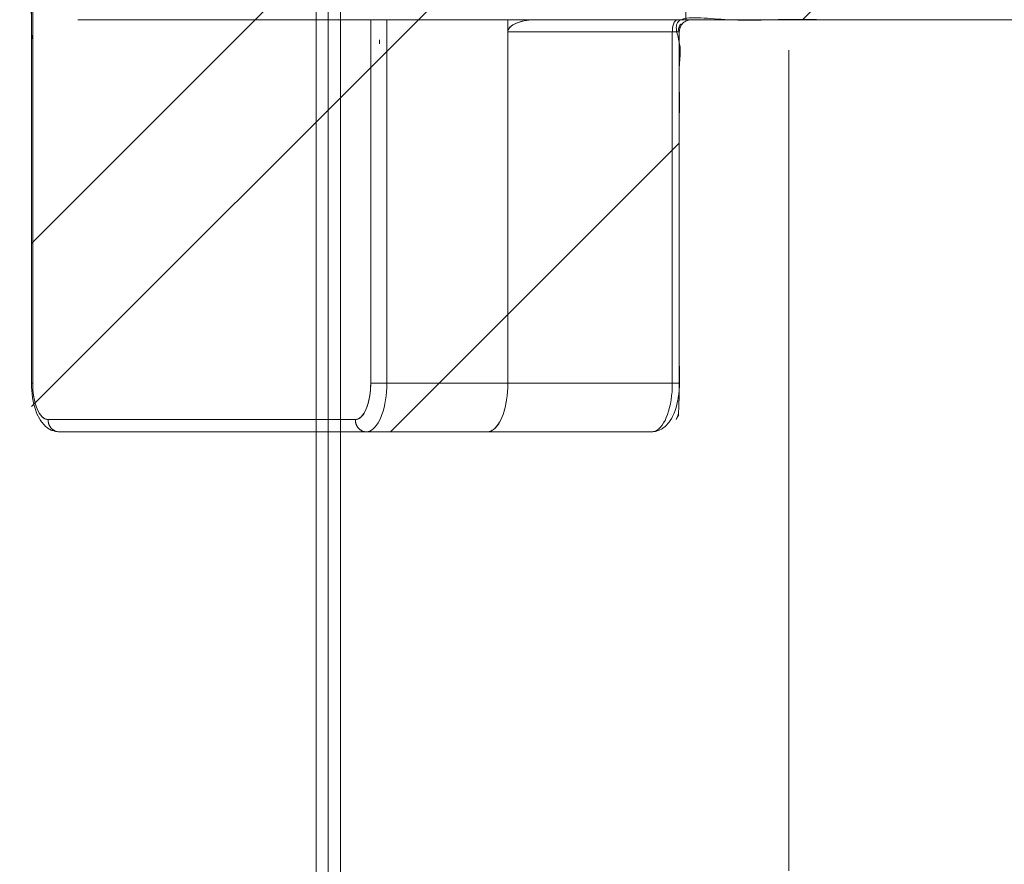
# Model space of a CAD drawing. Header units: inches. Extents: x -434 to -285, y -58 to 33.
# Tile 55 of 103: x -318.06 to -316.46, y -38.44 to -37.07. Entities that reach past the tile are written whole.
import ezdxf

# ---------------------------------------------------------------- set-up
doc = ezdxf.new("R2010")
doc.units = ezdxf.units.IN
doc.header["$LTSCALE"] = 32
doc.header["$MEASUREMENT"] = 0
doc.linetypes.add('Dash Style-1', pattern=[0.083328, 0.041656, -0.041672])
for name, color, linetype, lineweight in [('DashLine', 7, 'Dash Style-1', 13), ('DashLineFill', 7, 'Dash Style-1', 13), ('Drawing', 7, 'Continuous', 18), ('SolidLine', 7, 'Continuous', 15)]:
    doc.layers.add(name, color=color, linetype=linetype, lineweight=lineweight)

# ---------------------------------------------------------------- blocks, each defined once
blk = doc.blocks.new('30W 7.5D LEG SURROUND (2D)')
at = {"layer": 'DashLine', "flags": 128}
blk.add_lwpolyline([(-15, -10.78444881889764), (-15, -3.288385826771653), (-14.25196850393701, -3.288385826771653), (-14.25196850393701, -9.921265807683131), (-15, -10.78444881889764)], close=True, dxfattribs=at)
at = {"layer": 'SolidLine', "flags": 128}
blk.add_lwpolyline([(-15.01968503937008, -3.268700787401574), (15.01968503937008, -3.268700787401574), (15.01968503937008, -10.78444881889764), (-15.01968503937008, -10.78444881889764)], close=True, dxfattribs=at)
blk = doc.blocks.new('TiMotion_Handset (2D)')
at = {"layer": 'DashLineFill', "linetype": 'Continuous', "lineweight": 13}
h = blk.add_hatch(dxfattribs=at)
h.set_pattern_fill('Steel', color=253, style=0, pattern_type=2)
h.set_pattern_definition([(45, (0, 0), (-1.61301565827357, 1.935715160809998), []), (45, (-1.0608, 1.0608), (-0.4723460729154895, 0.4167612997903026), [])])
h.paths.add_polyline_path([(-0.5650679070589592, 2.440944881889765), (-0.5636889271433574, 2.443168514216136), (-0.5621892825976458, 2.445271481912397), (-0.5605689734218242, 2.447253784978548), (-0.5588279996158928, 2.449115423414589), (-0.5569663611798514, 2.45085639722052), (-0.5549840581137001, 2.452476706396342), (-0.5528810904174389, 2.453976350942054), (-0.5506574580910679, 2.455355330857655), (-0.5483514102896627, 2.456591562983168), (-0.5460011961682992, 2.457662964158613), (-0.543606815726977, 2.458569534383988), (-0.5411682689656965, 2.459311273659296), (-0.5386855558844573, 2.459888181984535), (-0.5361586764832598, 2.460300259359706), (-0.5335876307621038, 2.460547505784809), (-0.5309724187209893, 2.460629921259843), (0.4425815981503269, 2.460629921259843), (0.4451968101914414, 2.460547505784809), (0.4477678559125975, 2.460300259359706), (0.450294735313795, 2.459888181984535), (0.4527774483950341, 2.459311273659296), (0.4552159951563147, 2.458569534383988), (0.4576103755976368, 2.457662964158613), (0.4599605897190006, 2.456591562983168), (0.4622666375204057, 2.455355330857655), (0.4644902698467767, 2.453976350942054), (0.4665932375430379, 2.452476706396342), (0.4685755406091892, 2.45085639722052), (0.4704371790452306, 2.449115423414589), (0.472178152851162, 2.447253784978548), (0.4737984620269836, 2.445271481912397), (0.4752981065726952, 2.443168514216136), (0.4766770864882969, 2.440944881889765), (0.4779133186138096, 2.43863883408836), (0.478984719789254, 2.436288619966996), (0.47989129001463, 2.433894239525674), (0.4806330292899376, 2.431455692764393), (0.4812099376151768, 2.428972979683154), (0.4816220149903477, 2.426446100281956), (0.4818692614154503, 2.423875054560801), (0.4819516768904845, 2.421259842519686), (0.4819516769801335, 1.765582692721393), (0.4825163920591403, 1.763951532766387), (0.4830058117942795, 1.762300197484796), (0.4834199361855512, 1.760628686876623), (0.4837587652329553, 1.758937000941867), (0.4840222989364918, 1.757225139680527), (0.4842105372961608, 1.755493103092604), (0.4843234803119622, 1.753740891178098), (0.484361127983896, 1.751968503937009), (0.484361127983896, -1.751965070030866), (0.4842787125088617, -1.75458028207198), (0.4840314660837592, -1.757151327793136), (0.4836193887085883, -1.759678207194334), (0.483042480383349, -1.762160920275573), (0.4823007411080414, -1.764599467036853), (0.4813941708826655, -1.766993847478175), (0.4803227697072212, -1.769344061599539), (0.4790865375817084, -1.771650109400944), (0.4777075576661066, -1.773873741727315), (0.4762079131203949, -1.775976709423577), (0.4745876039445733, -1.777959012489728), (0.4728466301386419, -1.779820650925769), (0.4709849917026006, -1.781561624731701), (0.4690026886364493, -1.783181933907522), (0.4668997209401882, -1.784681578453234), (0.4646760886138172, -1.786060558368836), (0.4623700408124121, -1.787296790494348), (0.4600198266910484, -1.788368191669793), (0.4576254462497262, -1.789274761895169), (0.4551868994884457, -1.790016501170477), (0.4527041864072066, -1.790593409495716), (0.4501773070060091, -1.791005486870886), (0.447606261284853, -1.791252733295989), (0.4449910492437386, -1.791335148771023), (-1.79051826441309, -1.791335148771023), (-1.793133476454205, -1.791252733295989), (-1.795704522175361, -1.791005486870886), (-1.798231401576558, -1.790593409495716), (-1.800714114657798, -1.790016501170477), (-1.803152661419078, -1.789274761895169), (-1.8055470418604, -1.788368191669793), (-1.807897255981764, -1.787296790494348), (-1.810203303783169, -1.786060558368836), (-1.81242693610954, -1.784681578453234), (-1.814529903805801, -1.783181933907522), (-1.816512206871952, -1.781561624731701), (-1.818373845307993, -1.779820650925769), (-1.820114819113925, -1.777959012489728), (-1.821735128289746, -1.775976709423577), (-1.823234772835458, -1.773873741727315), (-1.82461375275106, -1.771650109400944), (-1.825849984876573, -1.769344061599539), (-1.826921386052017, -1.766993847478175), (-1.827827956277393, -1.764599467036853), (-1.828569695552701, -1.762160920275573), (-1.82914660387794, -1.759678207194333), (-1.829558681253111, -1.757151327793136), (-1.829805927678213, -1.75458028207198), (-1.829888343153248, -1.751965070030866), (-1.829888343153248, 1.751968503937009), (-1.829805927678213, 1.754583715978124), (-1.829558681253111, 1.75715476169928), (-1.82914660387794, 1.759681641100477), (-1.828569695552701, 1.762164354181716), (-1.827827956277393, 1.764602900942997), (-1.826921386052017, 1.766997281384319), (-1.825849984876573, 1.769347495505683), (-1.82461375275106, 1.771653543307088), (-1.823234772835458, 1.773877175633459), (-1.821735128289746, 1.77598014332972), (-1.820114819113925, 1.777962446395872), (-1.818373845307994, 1.779824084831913), (-1.816512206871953, 1.781565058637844), (-1.814529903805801, 1.783185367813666), (-1.81242693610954, 1.784685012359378), (-1.810203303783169, 1.786063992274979), (-1.807897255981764, 1.787300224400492), (-1.8055470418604, 1.788371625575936), (-1.803152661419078, 1.789278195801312), (-1.800714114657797, 1.79001993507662), (-1.798231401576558, 1.790596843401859), (-1.795704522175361, 1.79100892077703), (-1.793133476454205, 1.791256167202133), (-1.79051826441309, 1.791338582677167), (-0.5703424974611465, 1.791338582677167), (-0.5703424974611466, 2.421259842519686), (-0.5702600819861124, 2.423875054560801), (-0.5700128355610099, 2.426446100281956), (-0.569600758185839, 2.428972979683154), (-0.5690238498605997, 2.431455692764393), (-0.5682821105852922, 2.433894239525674), (-0.5673755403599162, 2.436288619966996), (-0.5663041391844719, 2.43863883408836)])
at = {"layer": 'DashLineFill'}
blk.add_open_spline([(-0.5650679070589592, 2.440944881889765), (-0.559793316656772, 2.450080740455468), (-0.5415215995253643, 2.460629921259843), (-0.04419541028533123, 2.460629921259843), (0.4531307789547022, 2.460629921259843), (0.4714024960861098, 2.450080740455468), (0.4819516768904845, 2.431809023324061), (0.4819516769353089, 2.09342126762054), (0.4819516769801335, 1.765582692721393), (0.484361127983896, 1.759098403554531), (0.484361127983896, 1.716953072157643e-06), (0.484361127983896, -1.76251425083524), (0.473811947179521, -1.780785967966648), (0.4555402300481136, -1.791335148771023), (-0.672763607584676, -1.791335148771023), (-1.801067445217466, -1.791335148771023), (-1.819339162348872, -1.780785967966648), (-1.829888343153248, -1.76251425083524), (-1.829888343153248, 1.716953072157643e-06), (-1.829888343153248, 1.762517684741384), (-1.819339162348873, 1.780789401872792), (-1.801067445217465, 1.791338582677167), (-1.180430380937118, 1.791338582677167), (-0.5703424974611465, 1.791338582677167), (-0.5703424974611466, 2.106299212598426), (-0.5703424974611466, 2.431809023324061), (-0.5650679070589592, 2.440944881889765)], degree=2, knots=[0, 0, 0, 0.001659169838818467, 0.003318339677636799, 0.07987838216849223, 0.08153755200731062, 0.08319672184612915, 0.08485589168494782, 0.1364181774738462, 0.1364181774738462, 0.1375061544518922, 0.4048450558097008, 0.4064547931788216, 0.4080645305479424, 0.4096742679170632, 0.5802364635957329, 0.5818462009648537, 0.5834559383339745, 0.5850656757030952, 0.8524045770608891, 0.8540143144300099, 0.8556240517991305, 0.8572337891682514, 0.9503292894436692, 0.9503292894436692, 0.9983902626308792, 1, 1, 1], dxfattribs=at)
at = {"layer": 'Drawing'}
for p, q in [((0.4373140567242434, 2.460629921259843), (-0.061841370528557, 2.460629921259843)), ((0.4388689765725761, 2.460555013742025), (0.4373140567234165, 2.460629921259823)), ((0.4373140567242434, 2.460629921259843), (0.4387873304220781, 2.460562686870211)), ((0.4387873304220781, 2.460562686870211), (0.4402505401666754, 2.460361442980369)), ((0.4416851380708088, 2.460263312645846), (0.4387873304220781, 2.460562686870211)), ((0.4404120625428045, 2.46033086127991), (0.4388689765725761, 2.460555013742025)), ((0.4402505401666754, 2.460361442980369), (0.4416936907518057, 2.460027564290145)), ((0.4419315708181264, 2.459959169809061), (0.4404120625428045, 2.46033086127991)), ((0.4431409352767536, 2.460062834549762), (0.4416851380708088, 2.460263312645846)), ((0.4416936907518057, 2.460027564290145), (0.4431069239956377, 2.459563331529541)), ((0.4434159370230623, 2.459442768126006), (0.4419315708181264, 2.459959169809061)), ((0.4431069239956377, 2.459563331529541), (0.4444805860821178, 2.458971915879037)), ((0.4445717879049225, 2.459730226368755), (0.4431409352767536, 2.460062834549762)), ((0.4448538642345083, 2.458785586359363), (0.4434159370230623, 2.459442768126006)), ((0.4444805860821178, 2.458971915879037), (0.4458052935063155, 2.458257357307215)), ((0.4474279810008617, 2.458840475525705), (0.4445717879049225, 2.459730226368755)), ((0.4462344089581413, 2.457992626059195), (0.4448538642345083, 2.458785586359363)), ((0.4462079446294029, 2.457992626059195), (0.4458052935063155, 2.458257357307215)), ((0.4475470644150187, 2.457069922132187), (0.4462344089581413, 2.457992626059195)), ((0.4470719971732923, 2.457424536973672), (0.4466171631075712, 2.457723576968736)), ((0.4475221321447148, 2.457069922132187), (0.4470719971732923, 2.457424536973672)), ((0.4488071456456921, 2.45838329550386), (0.4474279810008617, 2.458840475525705)), ((0.44878184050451, 2.456024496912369), (0.4475470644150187, 2.457069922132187)), ((0.4482720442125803, 2.456479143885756), (0.4478807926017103, 2.456787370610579)), ((0.4487585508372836, 2.456024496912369), (0.4482720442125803, 2.456479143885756)), ((0.4499293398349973, 2.454864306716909), (0.44878184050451, 2.456024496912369)), ((0.4501374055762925, 2.457800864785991), (0.4488071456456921, 2.45838329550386)), ((0.4493972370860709, 2.455427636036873), (0.4490661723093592, 2.455737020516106)), ((0.4493972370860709, 2.455427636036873), (0.4499077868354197, 2.454864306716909)), ((0.4509808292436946, 2.453598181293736), (0.4499293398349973, 2.454864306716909)), ((0.452911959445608, 2.456345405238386), (0.4501374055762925, 2.457800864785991)), ((0.4501653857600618, 2.454580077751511), (0.4504398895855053, 2.454277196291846)), ((0.4504398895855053, 2.454277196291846), (0.4513928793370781, 2.453035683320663)), ((0.4519283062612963, 2.452235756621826), (0.4509808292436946, 2.453598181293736)), ((0.4513928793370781, 2.453035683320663), (0.4522496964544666, 2.451711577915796)), ((0.4527645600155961, 2.45078740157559), (0.4519283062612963, 2.452235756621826)), ((0.4522496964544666, 2.451711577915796), (0.4530044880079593, 2.450313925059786)), ((0.4534832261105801, 2.449264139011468), (0.4527645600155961, 2.45078740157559)), ((0.452911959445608, 2.456345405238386), (0.4541585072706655, 2.455655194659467)), ((0.4530044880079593, 2.450313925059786), (0.4536520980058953, 2.448852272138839)), ((0.4540788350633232, 2.447677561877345), (0.4534832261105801, 2.449264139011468)), ((0.4536520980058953, 2.448852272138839), (0.4541881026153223, 2.447336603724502)), ((0.4545468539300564, 2.446039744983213), (0.4540788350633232, 2.447677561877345)), ((0.455334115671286, 2.45485075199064), (0.4541585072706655, 2.455655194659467)), ((0.4541881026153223, 2.447336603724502), (0.4546088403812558, 2.445777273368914)), ((0.4579900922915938, 2.452869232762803), (0.455334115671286, 2.45485075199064)), ((0.4590534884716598, 2.451980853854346), (0.4579900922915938, 2.452869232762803)), ((0.4615941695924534, 2.44949069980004), (0.4590534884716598, 2.451980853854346)), ((0.4625315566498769, 2.448537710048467), (0.4615941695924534, 2.44949069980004)), ((0.4649364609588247, 2.445575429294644), (0.4625315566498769, 2.448537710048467)), ((0.4551547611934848, 2.440944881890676), (-0.04400066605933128, 2.440944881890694)), ((0.4548837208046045, 2.444363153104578), (0.4545468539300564, 2.446039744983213)), ((0.4546088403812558, 2.445777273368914), (0.4549114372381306, 2.444184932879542)), ((0.4550868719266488, 2.442660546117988), (0.4548837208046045, 2.444363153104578)), ((0.4549114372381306, 2.444184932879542), (0.4550938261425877, 2.442570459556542)), ((0.4551547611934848, 2.440944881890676), (0.4550868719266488, 2.442660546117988)), ((0.4550938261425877, 2.442570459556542), (0.4551547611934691, 2.440944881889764)), ((0.4601602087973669, 2.439863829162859), (0.4551547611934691, 2.440944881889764)), ((0.4551547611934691, 2.440944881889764), (0.4573299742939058, 2.440720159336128)), ((0.4573299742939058, 2.440720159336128), (0.4594886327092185, 2.440047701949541)), ((0.4594886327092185, 2.440047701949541), (0.4616143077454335, 2.438932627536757)), ((0.4647699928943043, 2.436620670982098), (0.4601602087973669, 2.439863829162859)), ((0.4616143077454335, 2.438932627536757), (0.4636908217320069, 2.437383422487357)), ((0.4636908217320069, 2.437383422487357), (0.4657023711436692, 2.435411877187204)), ((0.4689841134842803, 2.431215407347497), (0.4647699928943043, 2.436620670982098)), ((0.465736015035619, 2.444579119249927), (0.4649364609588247, 2.445575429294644)), ((0.4657023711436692, 2.435411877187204), (0.4676336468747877, 2.433032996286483)), ((0.4679868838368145, 2.441186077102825), (0.465736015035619, 2.444579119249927)), ((0.4676336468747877, 2.433032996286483), (0.469469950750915, 2.430264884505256)), ((0.4686389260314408, 2.440169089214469), (0.4679868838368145, 2.441186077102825)), ((0.4707199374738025, 2.436390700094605), (0.4686389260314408, 2.440169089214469)), ((0.4712170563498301, 2.435376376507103), (0.4707199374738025, 2.436390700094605)), ((0.4731149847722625, 2.43126124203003), (0.4712170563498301, 2.435376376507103)), ((0.4731149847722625, 2.43126124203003), (0.4748541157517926, 2.426770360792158)), ((0.4728025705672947, 2.423648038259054), (0.4689841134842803, 2.431215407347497)), ((0.469469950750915, 2.430264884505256), (0.4711973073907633, 2.42712860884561)), ((0.4711973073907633, 2.42712860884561), (0.4728025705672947, 2.423648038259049)), ((0.4760006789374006, 2.41449028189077), (0.4728025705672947, 2.423648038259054)), ((0.4728025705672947, 2.423648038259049), (0.4742735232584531, 2.419849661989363)), ((0.4742735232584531, 2.419849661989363), (0.4755989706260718, 2.415762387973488)), ((0.4751564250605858, 2.425871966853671), (0.4748541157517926, 2.426770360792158)), ((0.4751564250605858, 2.425871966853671), (0.4766921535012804, 2.421136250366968)), ((0.4755989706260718, 2.415762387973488), (0.4767688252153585, 2.411417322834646)), ((0.4780476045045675, 2.416101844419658), (0.4766921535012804, 2.421136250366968)), ((0.4792124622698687, 2.410807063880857), (0.4780476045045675, 2.416101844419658)), ((0.4782850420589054, 2.404477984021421), (0.4760006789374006, 2.41449028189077)), ((0.4767688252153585, 2.411417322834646), (0.4777741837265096, 2.406847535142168)), ((0.4777741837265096, 2.406847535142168), (0.4786073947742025, 2.402087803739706)), ((0.479655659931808, 2.393611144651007), (0.4782850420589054, 2.404477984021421)), ((0.4786073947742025, 2.402087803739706), (0.4792621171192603, 2.397174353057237)), ((0.4801778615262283, 2.405292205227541), (0.4792124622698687, 2.410807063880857)), ((0.4802450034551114, 2.404792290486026), (0.4801778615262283, 2.405292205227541)), ((0.4809873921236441, 2.399220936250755), (0.4802450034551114, 2.404792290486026)), ((0.4792621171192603, 2.397174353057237), (0.4797333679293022, 2.392144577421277)), ((0.4801125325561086, 2.381889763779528), (0.479655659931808, 2.393611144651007)), ((0.4797333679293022, 2.392144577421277), (0.4800175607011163, 2.387036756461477)), ((0.4800175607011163, 2.387036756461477), (0.4801125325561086, 2.381889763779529)), ((0.4815217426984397, 2.39351768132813), (0.4809873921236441, 2.399220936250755)), ((0.4815217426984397, 2.39351768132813), (0.4818439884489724, 2.387725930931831)), ((0.4819516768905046, 2.38188976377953), (0.4818439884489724, 2.387725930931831)), ((0.4801125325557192, 2.38188976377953), (0.4801125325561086, 1.686883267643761)), ((0.4819516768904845, 2.38188976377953), (0.4801125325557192, 2.38188976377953)), ((0.4819516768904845, 2.38188976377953), (0.4819516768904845, 1.674053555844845)), ((0.406441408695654, 1.791338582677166), (-0.580838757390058, 1.791338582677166))]:
    blk.add_line(p, q, dxfattribs=at)
at = {"layer": 'Drawing', "color": 7, "linetype": 'Continuous'}
for p, q in [((-0.01616174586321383, 1.791251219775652), (-0.01784070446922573, 1.791338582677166)), ((0.4065815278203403, 1.791337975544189), (0.406441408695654, 1.791338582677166))]:
    blk.add_line(p, q, dxfattribs=at)
at = {"layer": 'SolidLine', "color": 253}
for p, q in [((-0.5537351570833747, 2.445087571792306), (-0.5513486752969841, 2.448027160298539)), ((-0.5513486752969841, 2.448027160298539), (-0.5504083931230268, 2.449078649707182)), ((-0.5504083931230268, 2.449078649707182), (-0.5478831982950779, 2.451553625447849)), ((-0.5478831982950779, 2.451553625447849), (-0.5467995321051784, 2.452536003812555)), ((-0.5441560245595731, 2.454508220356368), (-0.5467995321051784, 2.452536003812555)), ((-0.5447866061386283, 2.446389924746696), (-0.5423382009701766, 2.450080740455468)), ((-0.5441560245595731, 2.454508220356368), (-0.5429442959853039, 2.455399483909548)), ((-0.5429442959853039, 2.455399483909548), (-0.5416504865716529, 2.456165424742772)), ((-0.5423382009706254, 2.450080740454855), (-0.5397631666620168, 2.45325258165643)), ((-0.5388826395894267, 2.457617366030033), (-0.5416504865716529, 2.456165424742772)), ((-0.5397631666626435, 2.453252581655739), (-0.5370811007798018, 2.4558813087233)), ((-0.5388826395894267, 2.457617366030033), (-0.5374929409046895, 2.458264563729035)), ((-0.5374929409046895, 2.458264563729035), (-0.5360464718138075, 2.458773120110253)), ((-0.5370811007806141, 2.455881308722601), (-0.5343124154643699, 2.457946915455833)), ((-0.5360464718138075, 2.458773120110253), (-0.5331927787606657, 2.459662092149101)), ((-0.5343124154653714, 2.457946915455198), (-0.5314781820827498, 2.459433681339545)), ((-0.5331927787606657, 2.459662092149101), (-0.5316869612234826, 2.460032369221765)), ((-0.5316869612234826, 2.460032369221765), (-0.5301521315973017, 2.460255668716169)), ((-0.5314781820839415, 2.459433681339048), (-0.5285999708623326, 2.460330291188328)), ((-0.5301521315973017, 2.460255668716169), (-0.5272546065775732, 2.460555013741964)), ((-0.5272546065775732, 2.460555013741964), (-0.5287976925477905, 2.460330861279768)), ((-0.52859997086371, 2.460330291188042), (-0.5256996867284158, 2.460629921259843)), ((-0.5256996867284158, 2.460629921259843), (-0.5272546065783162, 2.460555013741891)), ((-0.06184137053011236, 2.460629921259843), (-0.5256996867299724, 2.460629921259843)), ((-0.2750844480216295, 2.450080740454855), (-0.2775328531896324, 2.446389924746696)), ((-0.2768850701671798, 2.447657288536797), (-0.2775246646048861, 2.446389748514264)), ((-0.2755910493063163, 2.449317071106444), (-0.2768850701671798, 2.447657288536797)), ((-0.2749889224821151, 2.450379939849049), (-0.2766434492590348, 2.447730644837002)), ((-0.2725094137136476, 2.453252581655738), (-0.2750844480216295, 2.450080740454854)), ((-0.2711741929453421, 2.454864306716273), (-0.2749889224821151, 2.450379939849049)), ((-0.2712662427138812, 2.454864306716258), (-0.2728467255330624, 2.452837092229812)), ((-0.2725094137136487, 2.453252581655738), (-0.2698273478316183, 2.455881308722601)), ((-0.2698206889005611, 2.455881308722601), (-0.2712662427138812, 2.454864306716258)), ((-0.2700678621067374, 2.455645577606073), (-0.2711741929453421, 2.454864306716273)), ((-0.2670586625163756, 2.457946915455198), (-0.2698273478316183, 2.455881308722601)), ((-0.2670586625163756, 2.457946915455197), (-0.2642244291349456, 2.459433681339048)), ((-0.265119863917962, 2.459188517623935), (-0.2663746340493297, 2.458305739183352)), ((-0.2650508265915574, 2.459188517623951), (-0.266087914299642, 2.458456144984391)), ((-0.2643921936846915, 2.459345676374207), (-0.265119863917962, 2.459188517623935)), ((-0.2644360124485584, 2.459322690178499), (-0.2650508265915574, 2.459188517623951)), ((-0.2642244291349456, 2.459433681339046), (-0.2613462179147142, 2.460330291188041)), ((-0.2584459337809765, 2.460629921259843), (-0.2613462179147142, 2.460330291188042)), ((-0.07847988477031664, 2.450080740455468), (-0.08092828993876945, 2.446389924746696)), ((-0.07590485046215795, 2.45325258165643), (-0.07847988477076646, 2.450080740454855)), ((-0.07322278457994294, 2.4558813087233), (-0.07590485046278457, 2.453252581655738)), ((-0.07045409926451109, 2.457946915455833), (-0.0732227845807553, 2.455881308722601)), ((-0.06761986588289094, 2.459433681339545), (-0.07045409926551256, 2.457946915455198)), ((-0.06474165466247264, 2.460330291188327), (-0.06761986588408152, 2.459433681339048)), ((-0.061841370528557, 2.460629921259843), (-0.0647416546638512, 2.460330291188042)), ((-0.06036809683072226, 2.46056268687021), (-0.061841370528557, 2.460629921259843)), ((-0.06184137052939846, 2.460629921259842), (-0.06028645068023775, 2.460555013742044)), ((-0.05890488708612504, 2.460361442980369), (-0.06036809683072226, 2.46056268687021)), ((-0.06028645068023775, 2.460555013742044), (-0.0587433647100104, 2.460330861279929)), ((-0.05746173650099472, 2.460027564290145), (-0.05890488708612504, 2.460361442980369)), ((-0.0587433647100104, 2.460330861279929), (-0.05722385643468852, 2.45995916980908)), ((-0.05604850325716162, 2.45956333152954), (-0.05746173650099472, 2.460027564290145)), ((-0.05607744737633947, 2.459560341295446), (-0.05722385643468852, 2.45995916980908)), ((-0.05573949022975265, 2.459442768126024), (-0.05606222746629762, 2.459555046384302)), ((-0.05467484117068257, 2.458971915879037), (-0.05604850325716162, 2.45956333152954)), ((-0.05470291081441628, 2.458969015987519), (-0.05573949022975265, 2.459442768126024)), ((-0.05335013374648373, 2.458257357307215), (-0.05467484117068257, 2.458971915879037)), ((-0.05430156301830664, 2.458785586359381), (-0.05448390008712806, 2.458868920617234)), ((-0.05387209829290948, 2.458538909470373), (-0.05430156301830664, 2.458785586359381)), ((-0.05208343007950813, 2.457424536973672), (-0.05335013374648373, 2.458257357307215)), ((-0.0529210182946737, 2.457992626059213), (-0.05313042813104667, 2.458112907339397)), ((-0.0525382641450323, 2.457723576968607), (-0.0529210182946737, 2.457992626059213)), ((-0.05088338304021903, 2.456479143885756), (-0.05208343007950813, 2.457424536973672)), ((-0.05160836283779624, 2.457069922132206), (-0.05183980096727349, 2.457232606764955)), ((-0.05127463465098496, 2.456787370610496), (-0.05160836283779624, 2.457069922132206)), ((-0.04975819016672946, 2.455427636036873), (-0.05088338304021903, 2.456479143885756)), ((-0.05037358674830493, 2.456024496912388), (-0.0506212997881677, 2.456234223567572)), ((-0.05037358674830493, 2.456024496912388), (-0.05008925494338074, 2.455737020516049)), ((-0.04871553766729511, 2.454277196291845), (-0.04975819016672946, 2.455427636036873)), ((-0.04948368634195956, 2.455124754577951), (-0.04922608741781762, 2.454864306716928)), ((-0.04922608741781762, 2.454864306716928), (-0.04899004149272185, 2.454580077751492)), ((-0.04776254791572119, 2.453035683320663), (-0.04871553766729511, 2.454277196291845)), ((-0.04843514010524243, 2.453911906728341), (-0.04817459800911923, 2.453598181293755)), ((-0.04817459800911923, 2.453598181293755), (-0.04798452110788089, 2.453324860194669)), ((-0.04690573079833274, 2.451711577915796), (-0.04776254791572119, 2.453035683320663)), ((-0.04748319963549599, 2.45260398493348), (-0.04722712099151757, 2.452235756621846)), ((-0.04722712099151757, 2.452235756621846), (-0.04639086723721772, 2.450787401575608)), ((-0.04615093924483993, 2.450313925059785), (-0.04690573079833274, 2.451711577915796)), ((-0.04639086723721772, 2.450787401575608), (-0.04567220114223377, 2.449264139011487)), ((-0.04550332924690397, 2.448852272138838), (-0.04615093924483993, 2.450313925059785)), ((-0.04567220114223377, 2.449264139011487), (-0.04507659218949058, 2.447677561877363)), ((-0.04496732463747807, 2.447336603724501), (-0.04550332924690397, 2.448852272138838)), ((-0.04507659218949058, 2.447677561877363), (-0.04460857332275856, 2.446039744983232)), ((-0.04454658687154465, 2.445777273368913), (-0.04496732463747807, 2.447336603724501)), ((-0.5613358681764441, 2.431631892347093), (-0.5617393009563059, 2.430607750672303)), ((-0.5613358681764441, 2.431631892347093), (-0.5594236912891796, 2.43577792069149)), ((-0.5594236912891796, 2.43577792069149), (-0.5573660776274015, 2.439513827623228)), ((-0.5573660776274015, 2.439513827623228), (-0.5567488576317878, 2.440629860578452)), ((-0.5568576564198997, 2.431872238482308), (-0.5568962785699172, 2.431822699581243)), ((-0.5567488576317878, 2.440629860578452), (-0.5545191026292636, 2.443991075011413)), ((-0.5545191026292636, 2.443991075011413), (-0.5537351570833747, 2.445087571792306)), ((-0.5511913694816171, 2.432502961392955), (-0.5529586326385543, 2.427053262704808)), ((-0.5492300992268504, 2.437567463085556), (-0.551191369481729, 2.432502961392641)), ((-0.5492300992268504, 2.437567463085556), (-0.5470897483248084, 2.442208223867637)), ((-0.5470897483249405, 2.442208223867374), (-0.5447866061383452, 2.446389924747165)), ((-0.2839376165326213, 2.432502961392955), (-0.2857048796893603, 2.427053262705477)), ((-0.2819763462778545, 2.437567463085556), (-0.2839376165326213, 2.432502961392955)), ((-0.2819763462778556, 2.437567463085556), (-0.2798359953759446, 2.442208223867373)), ((-0.2798359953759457, 2.442208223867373), (-0.2775328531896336, 2.446389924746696)), ((-0.2785896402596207, 2.444614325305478), (-0.2791296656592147, 2.443490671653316)), ((-0.277921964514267, 2.445683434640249), (-0.2785896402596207, 2.444614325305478)), ((-0.08910031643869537, 2.427053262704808), (-0.08733305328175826, 2.432502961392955)), ((-0.08733305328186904, 2.432502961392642), (-0.0853717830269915, 2.437567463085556)), ((-0.08323143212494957, 2.442208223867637), (-0.08537178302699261, 2.437567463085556)), ((-0.08092828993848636, 2.446389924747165), (-0.0832314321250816, 2.442208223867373)), ((-0.05831585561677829, 2.430264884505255), (-0.05647955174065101, 2.433032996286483)), ((-0.0535468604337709, 2.436620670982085), (-0.05777824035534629, 2.431215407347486)), ((-0.05647955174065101, 2.433032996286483), (-0.05454827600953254, 2.435411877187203)), ((-0.05454827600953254, 2.435411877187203), (-0.05253672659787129, 2.437383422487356)), ((-0.04895433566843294, 2.439863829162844), (-0.0535468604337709, 2.436620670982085)), ((-0.05253672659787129, 2.437383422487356), (-0.05046021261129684, 2.438932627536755)), ((-0.05046021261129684, 2.438932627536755), (-0.04833453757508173, 2.440047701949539)), ((-0.04400066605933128, 2.440944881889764), (-0.04895433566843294, 2.439863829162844)), ((-0.04833453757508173, 2.440047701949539), (-0.046175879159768, 2.440720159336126)), ((-0.046175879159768, 2.440720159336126), (-0.04400066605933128, 2.440944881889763)), ((-0.04460857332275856, 2.446039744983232), (-0.04427170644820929, 2.444363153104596)), ((-0.04424399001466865, 2.444184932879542), (-0.04454658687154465, 2.445777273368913)), ((-0.04427170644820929, 2.444363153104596), (-0.04406855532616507, 2.442660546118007)), ((-0.04406160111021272, 2.442570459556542), (-0.04424399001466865, 2.444184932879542)), ((-0.04406855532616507, 2.442660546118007), (-0.04400066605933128, 2.440944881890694)), ((-0.04400066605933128, 2.440944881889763), (-0.04406160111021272, 2.442570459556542)), ((-0.5675395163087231, 2.411007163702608), (-0.5663665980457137, 2.416338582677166)), ((-0.5650017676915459, 2.421407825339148), (-0.5663665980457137, 2.416338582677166)), ((-0.5650017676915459, 2.421407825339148), (-0.5634554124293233, 2.426176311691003)), ((-0.5617393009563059, 2.430607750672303), (-0.5634554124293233, 2.426176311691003)), ((-0.5624426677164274, 2.420055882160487), (-0.5624697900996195, 2.419978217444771)), ((-0.5545184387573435, 2.421259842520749), (-0.555858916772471, 2.415166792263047)), ((-0.5529586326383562, 2.427053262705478), (-0.5545184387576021, 2.421259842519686)), ((-0.288429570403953, 2.415964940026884), (-0.2892863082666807, 2.41222519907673)), ((-0.288605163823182, 2.415166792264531), (-0.2872646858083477, 2.421259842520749)), ((-0.2857048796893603, 2.427053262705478), (-0.2872646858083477, 2.421259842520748)), ((-0.2862404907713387, 2.42552047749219), (-0.286941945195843, 2.422458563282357)), ((-0.2862404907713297, 2.425357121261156), (-0.2866789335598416, 2.423435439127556)), ((-0.2856979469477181, 2.427053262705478), (-0.2862404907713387, 2.42552047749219)), ((-0.2858958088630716, 2.42634411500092), (-0.2862404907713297, 2.425357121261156)), ((-0.092000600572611, 2.415166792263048), (-0.09066012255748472, 2.421259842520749)), ((-0.09066012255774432, 2.421259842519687), (-0.0891003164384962, 2.427053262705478)), ((-0.06561473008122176, 2.411417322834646), (-0.06444487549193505, 2.415762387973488)), ((-0.06164847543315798, 2.423648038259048), (-0.06484658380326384, 2.41461279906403)), ((-0.06444487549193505, 2.415762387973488), (-0.0631194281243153, 2.419849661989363)), ((-0.0631194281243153, 2.419849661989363), (-0.06164847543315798, 2.423648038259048)), ((-0.05777824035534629, 2.431215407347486), (-0.06164847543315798, 2.423648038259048)), ((-0.06164847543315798, 2.423648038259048), (-0.06004321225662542, 2.427128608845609)), ((-0.06004321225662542, 2.427128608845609), (-0.05831585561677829, 2.430264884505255)), ((-0.5693722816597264, 2.399327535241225), (-0.5699099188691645, 2.39358920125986)), ((-0.5686253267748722, 2.404933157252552), (-0.5693722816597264, 2.399327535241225)), ((-0.5686253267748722, 2.404933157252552), (-0.5676747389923, 2.410363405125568)), ((-0.5675395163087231, 2.411007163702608), (-0.5676747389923, 2.410363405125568)), ((-0.5578428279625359, 2.402269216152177), (-0.5584711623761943, 2.395562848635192)), ((-0.5569698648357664, 2.408820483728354), (-0.5578428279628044, 2.402269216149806)), ((-0.5558589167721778, 2.415166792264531), (-0.5569698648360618, 2.408820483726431)), ((-0.29058907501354, 2.402269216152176), (-0.2912174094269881, 2.395562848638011)), ((-0.2907407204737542, 2.400650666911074), (-0.2911137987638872, 2.397681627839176)), ((-0.2908042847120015, 2.399972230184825), (-0.2911137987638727, 2.397518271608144)), ((-0.29058907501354, 2.402269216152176), (-0.2897161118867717, 2.408820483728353)), ((-0.2897161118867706, 2.408820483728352), (-0.288605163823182, 2.415166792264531)), ((-0.2892863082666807, 2.41222519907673), (-0.2897141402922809, 2.408820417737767)), ((-0.2892863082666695, 2.412007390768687), (-0.2896164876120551, 2.409389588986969)), ((-0.2887360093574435, 2.414419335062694), (-0.2892863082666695, 2.412007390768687)), ((-0.09398451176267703, 2.402269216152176), (-0.0946128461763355, 2.395562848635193)), ((-0.09311154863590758, 2.408820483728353), (-0.0939845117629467, 2.402269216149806)), ((-0.09311154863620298, 2.408820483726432), (-0.09200060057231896, 2.415166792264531)), ((-0.08451262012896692, 2.401574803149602), (-0.08453227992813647, 2.401574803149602)), ((-0.06713094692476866, 2.404641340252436), (-0.06850156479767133, 2.393733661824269)), ((-0.06810802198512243, 2.397174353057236), (-0.06745329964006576, 2.402087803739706)), ((-0.06745329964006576, 2.402087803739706), (-0.06662008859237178, 2.406847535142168)), ((-0.06484658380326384, 2.41461279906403), (-0.06713094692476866, 2.404641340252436)), ((-0.06662008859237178, 2.406847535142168), (-0.06561473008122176, 2.411417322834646)), ((-0.5703424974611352, 2.381889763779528), (-0.5702341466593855, 2.387761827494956)), ((-0.5702341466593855, 2.387761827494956), (-0.5699099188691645, 2.39358920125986)), ((-0.5588500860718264, 2.388752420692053), (-0.5589767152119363, 2.381889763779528)), ((-0.558471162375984, 2.395562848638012), (-0.5588500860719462, 2.388752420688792)), ((-0.2917229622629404, 2.38188976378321), (-0.2915963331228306, 2.388752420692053)), ((-0.2912174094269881, 2.395562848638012), (-0.2915963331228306, 2.388752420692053)), ((-0.2911137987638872, 2.397681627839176), (-0.2911802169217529, 2.3959598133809)), ((-0.2911137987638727, 2.397518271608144), (-0.2911705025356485, 2.396063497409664)), ((-0.09499176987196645, 2.388752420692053), (-0.0951183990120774, 2.38188976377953)), ((-0.09461284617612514, 2.395562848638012), (-0.0949917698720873, 2.388752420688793)), ((-0.06850156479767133, 2.393733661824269), (-0.06895843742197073, 2.381889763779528)), ((-0.06895843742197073, 2.381889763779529), (-0.06886346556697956, 2.387036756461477)), ((-0.06886346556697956, 2.387036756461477), (-0.06857927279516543, 2.392144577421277)), ((-0.06865470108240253, 2.389763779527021), (-0.06871173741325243, 2.389763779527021)), ((-0.06857927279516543, 2.392144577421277), (-0.06810802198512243, 2.397174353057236)), ((-0.5703424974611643, 2.381889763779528), (-0.5703424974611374, 1.811023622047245)), ((-0.5700434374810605, 2.381889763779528), (-0.5703424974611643, 2.381889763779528)), ((-0.5684981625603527, 2.381889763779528), (-0.5700434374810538, 2.381889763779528)), ((-0.2917229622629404, 2.38188976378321), (-0.5684981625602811, 2.38188976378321)), ((-0.5589767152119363, 1.811023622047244), (-0.5589767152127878, 2.381889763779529)), ((-0.2917229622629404, 1.791338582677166), (-0.2917229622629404, 2.381889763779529)), ((-0.09511839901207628, 2.38188976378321), (-0.2917229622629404, 2.38188976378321)), ((-0.0951183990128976, 1.791338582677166), (-0.09511839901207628, 2.381889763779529)), ((-0.06895843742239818, 2.38188976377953), (-0.0951183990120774, 2.38188976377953)), ((-0.06895843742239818, 2.381889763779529), (-0.06895843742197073, 1.791338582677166)), ((-0.0832690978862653, 1.830708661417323), (-0.08328864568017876, 1.830708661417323)), ((-0.08328864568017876, 1.830708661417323), (-0.08328864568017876, 1.823823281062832)), ((-0.5709448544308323, 1.806191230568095), (-0.5706109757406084, 1.807783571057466)), ((-0.5706109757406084, 1.807783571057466), (-0.5704097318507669, 1.809398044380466)), ((-0.5704097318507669, 1.809398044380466), (-0.5703424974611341, 1.811023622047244)), ((-0.5702675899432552, 1.811023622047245), (-0.5703424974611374, 1.811023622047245)), ((-0.5700434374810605, 1.811023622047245), (-0.5702675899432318, 1.811023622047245)), ((-0.5696717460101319, 1.811023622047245), (-0.5700434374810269, 1.811023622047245)), ((-0.5684981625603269, 1.811023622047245), (-0.5696717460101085, 1.811023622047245)), ((-0.569106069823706, 1.805928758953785), (-0.5687692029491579, 1.807605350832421)), ((-0.5687692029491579, 1.807605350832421), (-0.5685660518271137, 1.809307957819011)), ((-0.5685660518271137, 1.809307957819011), (-0.56849816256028, 1.811023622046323)), ((-0.5589767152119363, 1.811023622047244), (-0.5684981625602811, 1.811023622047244)), ((-0.5591120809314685, 1.807486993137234), (-0.5592715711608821, 1.805829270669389)), ((-0.5592312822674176, 1.806191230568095), (-0.5590901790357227, 1.807783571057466)), ((-0.5590136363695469, 1.809171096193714), (-0.5591120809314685, 1.807486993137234)), ((-0.5590901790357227, 1.807783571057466), (-0.5590051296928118, 1.809398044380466)), ((-0.5589767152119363, 1.811023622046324), (-0.5590136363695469, 1.809171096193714)), ((-0.5590051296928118, 1.809398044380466), (-0.5589767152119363, 1.811023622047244)), ((-0.2917229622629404, 1.811023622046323), (-0.5589767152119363, 1.811023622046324)), ((-0.2927946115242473, 1.806880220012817), (-0.2924393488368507, 1.807635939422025)), ((-0.2919906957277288, 1.809023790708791), (-0.2926691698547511, 1.807098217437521)), ((-0.2924393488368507, 1.807635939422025), (-0.291952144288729, 1.809110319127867)), ((-0.2917229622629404, 1.811023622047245), (-0.2919906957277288, 1.809023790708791)), ((-0.291952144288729, 1.809110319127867), (-0.2917229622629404, 1.811023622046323)), ((-0.588401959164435, 1.791405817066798), (-0.5867874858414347, 1.79160706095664)), ((-0.5867874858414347, 1.79160706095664), (-0.5851951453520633, 1.791940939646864)), ((-0.583635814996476, 1.792405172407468), (-0.5851951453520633, 1.791940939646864)), ((-0.583635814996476, 1.792405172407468), (-0.5821201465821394, 1.792996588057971)), ((-0.5821201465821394, 1.792996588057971), (-0.5806584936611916, 1.793711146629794)), ((-0.5806584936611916, 1.793711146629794), (-0.5792608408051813, 1.794543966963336)), ((-0.5792608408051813, 1.794543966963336), (-0.577936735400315, 1.795489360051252)), ((-0.577936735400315, 1.795489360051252), (-0.5766952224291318, 1.796540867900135)), ((-0.5766952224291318, 1.796540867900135), (-0.5755447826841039, 1.797691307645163)), ((-0.5755447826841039, 1.797691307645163), (-0.5744932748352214, 1.798932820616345)), ((-0.5744932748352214, 1.798932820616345), (-0.5735478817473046, 1.800256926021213)), ((-0.5735478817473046, 1.800256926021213), (-0.5727150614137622, 1.801654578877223)), ((-0.5726720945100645, 1.79837032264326), (-0.5729326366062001, 1.798056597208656)), ((-0.5727150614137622, 1.801654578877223), (-0.5720005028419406, 1.80311623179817)), ((-0.5724820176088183, 1.798643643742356), (-0.5726720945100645, 1.79837032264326)), ((-0.5717246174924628, 1.79973274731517), (-0.572257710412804, 1.798966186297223)), ((-0.5714090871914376, 1.804631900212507), (-0.5720005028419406, 1.80311623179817)), ((-0.5714219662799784, 1.800256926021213), (-0.5717246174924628, 1.79973274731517)), ((-0.5714090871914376, 1.804631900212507), (-0.5709448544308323, 1.806191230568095)), ((-0.5708883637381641, 1.801181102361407), (-0.5714027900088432, 1.800290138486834)), ((-0.5708883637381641, 1.801181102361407), (-0.5701696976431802, 1.802704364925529)), ((-0.5701696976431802, 1.802704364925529), (-0.5695740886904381, 1.804290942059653)), ((-0.5695740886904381, 1.804290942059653), (-0.569106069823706, 1.805928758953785)), ((-0.5666089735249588, 1.791405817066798), (-0.5659266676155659, 1.79160706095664)), ((-0.5658013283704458, 1.791658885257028), (-0.5665130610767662, 1.791425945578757)), ((-0.5659266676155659, 1.79160706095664), (-0.5652537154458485, 1.791940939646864)), ((-0.5651007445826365, 1.792036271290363), (-0.5658013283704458, 1.791658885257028)), ((-0.5652537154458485, 1.791940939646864), (-0.5645947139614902, 1.792405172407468)), ((-0.5644165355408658, 1.79255528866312), (-0.5651007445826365, 1.792036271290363)), ((-0.5645947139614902, 1.792405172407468), (-0.5639541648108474, 1.792996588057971)), ((-0.5637538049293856, 1.793212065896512), (-0.5644165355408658, 1.79255528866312)), ((-0.5639541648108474, 1.792996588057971), (-0.563336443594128, 1.793711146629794)), ((-0.5631174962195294, 1.794001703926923), (-0.5637538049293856, 1.793212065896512)), ((-0.563336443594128, 1.793711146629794), (-0.5627457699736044, 1.794543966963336)), ((-0.5625123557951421, 1.794918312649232), (-0.5631174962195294, 1.794001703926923)), ((-0.5627457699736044, 1.794543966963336), (-0.5621861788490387, 1.795489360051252)), ((-0.5619428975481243, 1.795955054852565), (-0.5625123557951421, 1.794918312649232)), ((-0.5621861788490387, 1.795489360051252), (-0.5616614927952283, 1.796540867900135)), ((-0.5614133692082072, 1.797104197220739), (-0.5619428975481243, 1.795955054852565)), ((-0.5616614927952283, 1.796540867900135), (-0.561175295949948, 1.797691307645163)), ((-0.5609277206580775, 1.798357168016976), (-0.5614133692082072, 1.797104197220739)), ((-0.561175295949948, 1.797691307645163), (-0.5607309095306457, 1.798932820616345)), ((-0.5604895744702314, 1.799704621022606), (-0.5609277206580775, 1.798357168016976)), ((-0.5607309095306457, 1.798932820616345), (-0.5603313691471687, 1.800256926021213)), ((-0.5601021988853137, 1.801136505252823), (-0.5604895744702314, 1.799704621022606)), ((-0.5603313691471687, 1.800256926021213), (-0.5599794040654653, 1.801654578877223)), ((-0.5597684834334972, 1.802642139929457), (-0.5601021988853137, 1.801136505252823)), ((-0.5599794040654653, 1.801654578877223), (-0.5596774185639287, 1.80311623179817)), ((-0.5594909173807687, 1.804210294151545), (-0.5597684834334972, 1.802642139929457)), ((-0.5596774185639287, 1.80311623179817), (-0.5594274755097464, 1.804631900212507)), ((-0.5592715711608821, 1.805829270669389), (-0.5594909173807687, 1.804210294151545)), ((-0.5594274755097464, 1.804631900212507), (-0.5592312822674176, 1.806191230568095)), ((-0.4776709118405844, 1.791907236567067), (-0.4776665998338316, 1.791892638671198)), ((-0.3289093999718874, 1.791698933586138), (-0.3383017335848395, 1.791338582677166)), ((-0.3383017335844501, 1.791338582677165), (-0.3296219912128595, 1.791688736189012)), ((-0.3296219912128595, 1.791688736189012), (-0.3219646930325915, 1.792612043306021)), ((-0.3202892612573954, 1.792779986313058), (-0.3289093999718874, 1.791698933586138)), ((-0.3219646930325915, 1.792612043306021), (-0.3151048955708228, 1.793986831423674)), ((-0.3124413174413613, 1.794581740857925), (-0.3202892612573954, 1.792779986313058)), ((-0.3157670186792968, 1.793854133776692), (-0.3157670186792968, 1.793818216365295)), ((-0.3151048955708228, 1.793986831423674), (-0.3101939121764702, 1.795382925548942)), ((-0.3053655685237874, 1.797104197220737), (-0.3124413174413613, 1.794581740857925)), ((-0.3093024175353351, 1.795636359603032), (-0.3056422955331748, 1.796988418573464)), ((-0.3056422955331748, 1.796988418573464), (-0.3025599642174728, 1.798404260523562)), ((-0.2994904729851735, 1.800138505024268), (-0.3053655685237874, 1.797104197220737)), ((-0.3025599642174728, 1.798404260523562), (-0.3001183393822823, 1.799762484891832)), ((-0.3001183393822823, 1.799762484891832), (-0.2982000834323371, 1.801033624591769)), ((-0.2952583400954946, 1.803469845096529), (-0.2994904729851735, 1.800138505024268)), ((-0.2982000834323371, 1.801033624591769), (-0.2966940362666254, 1.802209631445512)), ((-0.2966940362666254, 1.802209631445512), (-0.2955085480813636, 1.803293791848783)), ((-0.2955085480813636, 1.803293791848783), (-0.2945732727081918, 1.804293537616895)), ((-0.2937583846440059, 1.805246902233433), (-0.2952583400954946, 1.803469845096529)), ((-0.2945732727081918, 1.804293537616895), (-0.2938346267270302, 1.805218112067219)), ((-0.2938346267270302, 1.805218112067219), (-0.2932519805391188, 1.806077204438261)), ((-0.2926691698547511, 1.807098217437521), (-0.2937583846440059, 1.805246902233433)), ((-0.2932519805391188, 1.806077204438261), (-0.2927946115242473, 1.806880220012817)), ((-0.580838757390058, 1.791338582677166), (-1.751148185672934, 1.791338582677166)), ((-0.5900275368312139, 1.791338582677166), (-0.588401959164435, 1.791405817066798)), ((-0.5665130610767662, 1.791425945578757), (-0.5672959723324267, 1.791338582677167)), ((-0.5672959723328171, 1.791338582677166), (-0.5666089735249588, 1.791405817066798))]:
    blk.add_line(p, q, dxfattribs=at)
at = {"layer": 'SolidLine', "color": 253, "linetype": 'Continuous'}
blk.add_line((-0.580838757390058, 1.791338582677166), (-0.580838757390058, -1.79046668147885), dxfattribs=at)
blk = doc.blocks.new('29D RUNOFF RETURN LEFT (2D)')
at = {"layer": 'SolidLine', "flags": 128}
for points in [[(-14.26781943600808, 32.88385826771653), (14.73218056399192, 32.88385826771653), (14.73218056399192, -33.10039370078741), (-14.26781943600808, -33.10039370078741)], [(-14.24781943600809, 32.88385826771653), (14.75218056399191, 32.88385826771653), (14.75218056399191, -33.08039370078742), (-14.24781943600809, -33.08039370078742)]]:
    blk.add_lwpolyline(points, close=True, dxfattribs=at)
at = {"layer": 'SolidLine', "color": 7, "rotation": 180}
blk.add_blockref('TiMotion_Handset (2D)', (-14.26781943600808, -29.83267716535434), dxfattribs=at)
blk.add_blockref('TiMotion_Handset (2D)', (-14.26781943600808, -29.83267716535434), dxfattribs=at)

msp = doc.modelspace()

# ---------------------------------------------------------------- block references
at = {"layer": 'Drawing', "color": 7}
msp.add_blockref('30W 7.5D LEG SURROUND (2D)', (-302.5629921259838, -28.73974884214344), dxfattribs=at)

# ---------------------------------------------------------------- next in the draw order: block references
msp.add_blockref('29D RUNOFF RETURN LEFT (2D)', (-303.2951726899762, -5.442913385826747), dxfattribs=at)

doc.saveas('drawing.dxf')
